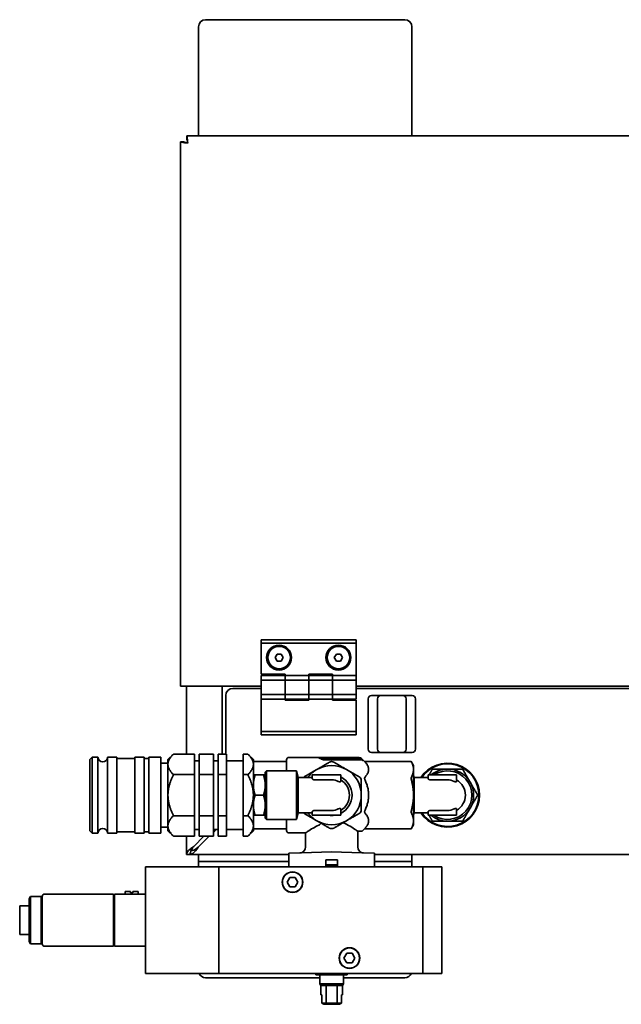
# Model space of a CAD drawing. Header units: millimetres. Extents: x 0 to 2970, y 0 to 2100.
# Tile 22 of 41: x 736 to 990, y 556 to 972. Entities that reach past the tile are written whole.
import ezdxf

# ---------------------------------------------------------------- set-up
doc = ezdxf.new("R2010")
doc.units = ezdxf.units.MM
doc.header["$LTSCALE"] = 5
doc.layers.add('Spigoli visibili(ISO)', color=7, linetype='Continuous', lineweight=35)

msp = doc.modelspace()

# ---------------------------------------------------------------- linework, layer by layer
at = {"layer": 'Spigoli visibili(ISO)'}
for p, q in [((811.5, 925.554), (811.5, 968.554)), ((814.5, 971.554), (898.5, 971.554)), ((901.5, 968.554), (901.5, 925.554)), ((806.561, 922.554), (1406.44, 922.554)), ((806.561, 921.054), (806.561, 922.554)), ((811.5, 922.554), (811.5, 925.554)), ((901.5, 925.554), (901.5, 922.554)), ((804, 690.554), (804, 919.994)), ((805.5, 919.994), (804, 919.994)), ((838, 710.054), (878, 710.054)), ((838, 708.654), (838, 710.054)), ((878, 708.654), (878, 710.054)), ((838, 708.654), (878, 708.654)), ((838, 695.554), (838, 708.654)), ((878, 695.054), (878, 708.654)), ((843.768, 702.554), (844.634, 704.054)), ((844.634, 701.054), (843.768, 702.554)), ((844.634, 704.054), (846.366, 704.054)), ((846.366, 704.054), (847.232, 702.554)), ((847.232, 702.554), (846.366, 701.054)), ((868.768, 702.554), (869.634, 704.054)), ((869.634, 701.054), (868.768, 702.554)), ((869.634, 704.054), (871.366, 704.054)), ((871.366, 704.054), (872.232, 702.554)), ((872.232, 702.554), (871.366, 701.054)), ((846.366, 701.054), (844.634, 701.054)), ((871.366, 701.054), (869.634, 701.054)), ((838, 695.554), (848, 695.554)), ((838, 695.054), (838, 693.054)), ((838, 695.054), (848, 695.054)), ((848, 695.054), (848, 695.554)), ((848, 695.054), (848, 693.054)), ((848, 695.054), (858, 695.054)), ((848, 693.054), (848, 695.054)), ((858, 695.554), (868, 695.554)), ((858, 695.054), (858, 695.554)), ((868, 695.054), (858, 695.054)), ((858, 695.054), (858, 693.054)), ((858, 693.054), (858, 695.054)), ((868, 695.054), (868, 695.554)), ((868, 695.054), (868, 693.054)), ((868, 693.054), (868, 695.054)), ((878, 695.054), (868, 695.054)), ((878, 693.054), (878, 695.054)), ((804, 690.554), (807, 690.554)), ((806.5, 661.875), (806.5, 690.554)), ((838, 690.554), (807, 690.554)), ((821.5, 690.554), (821.5, 661.875)), ((826, 689.554), (838, 689.554)), ((838, 693.054), (838, 687.054)), ((838, 693.054), (848, 693.054)), ((848, 693.054), (848, 687.054)), ((848, 687.054), (848, 693.054)), ((848, 693.054), (858, 693.054)), ((868, 693.054), (858, 693.054)), ((858, 693.054), (858, 687.054)), ((858, 687.054), (858, 693.054)), ((868, 693.054), (868, 687.054)), ((868, 687.054), (868, 693.054)), ((878, 693.054), (868, 693.054)), ((878, 687.054), (878, 693.054)), ((1086.5, 690.554), (878, 690.554)), ((878, 689.554), (1086.5, 689.554)), ((823, 686.554), (823, 661.875)), ((838, 687.054), (838, 685.054)), ((838, 687.054), (848, 687.054)), ((848, 687.054), (848, 685.054)), ((848, 685.054), (848, 687.054)), ((848, 687.054), (858, 687.054)), ((868, 687.054), (858, 687.054)), ((858, 687.054), (858, 685.054)), ((858, 685.054), (858, 687.054)), ((868, 687.054), (868, 685.054)), ((868, 685.054), (868, 687.054)), ((878, 687.054), (868, 687.054)), ((878, 685.054), (878, 687.054)), ((883, 685.154), (883, 663.954)), ((888.4, 686.554), (884.4, 686.554)), ((887, 679.054), (887, 685.154)), ((888.4, 686.554), (897.6, 686.554)), ((901.6, 686.554), (897.6, 686.554)), ((899, 679.054), (899, 685.154)), ((903, 663.954), (903, 685.154)), ((838, 685.054), (838, 671.454)), ((838, 685.054), (848, 685.054)), ((848, 685.054), (848, 684.554)), ((848, 685.054), (858, 685.054)), ((858, 684.554), (848, 684.554)), ((858, 685.054), (858, 684.554)), ((868, 685.054), (858, 685.054)), ((868, 685.054), (868, 684.554)), ((878, 685.054), (868, 685.054)), ((878, 684.554), (868, 684.554)), ((878, 684.554), (878, 671.454)), ((887, 670.054), (887, 679.054)), ((899, 670.054), (899, 679.054)), ((838, 671.454), (838, 670.054)), ((878, 671.454), (838, 671.454)), ((878, 670.054), (838, 670.054)), ((878, 671.454), (878, 670.054)), ((887, 670.054), (887, 663.954)), ((899, 670.054), (899, 663.954)), ((765.647, 659.554), (766.647, 660.554)), ((766.647, 660.554), (766.647, 628.554)), ((769.147, 660.554), (766.647, 660.554)), ((769.147, 660.554), (769.147, 628.554)), ((773.147, 628.554), (773.147, 660.554)), ((777.147, 660.554), (773.147, 660.554)), ((777.147, 660.554), (777.147, 628.554)), ((784.647, 628.554), (784.647, 660.554)), ((788.647, 660.554), (784.647, 660.554)), ((788.647, 660.554), (788.647, 628.554)), ((790.647, 628.554), (790.647, 660.554)), ((795.647, 660.554), (790.647, 660.554)), ((795.647, 660.554), (795.647, 628.554)), ((798.647, 659.554), (800.968, 661.875)), ((809.847, 661.875), (800.968, 661.875)), ((809.847, 653.214), (809.847, 661.875)), ((811.847, 661.875), (811.847, 653.214)), ((817.847, 661.875), (811.847, 661.875)), ((817.847, 653.214), (817.847, 661.875)), ((819.847, 661.875), (819.847, 653.214)), ((823.347, 661.875), (819.847, 661.875)), ((823.347, 653.214), (823.347, 661.875)), ((830.347, 661.875), (830.347, 653.214)), ((832.327, 661.875), (830.347, 661.875)), ((834.647, 659.554), (832.327, 661.875)), ((849.647, 660.454), (879.226, 660.454)), ((879.226, 660.169), (862.245, 660.169)), ((884.4, 662.554), (888.4, 662.554)), ((897.6, 662.554), (888.4, 662.554)), ((897.6, 662.554), (901.6, 662.554)), ((765.647, 629.554), (765.647, 659.554)), ((784.647, 660.054), (777.147, 660.054)), ((790.647, 660.054), (788.647, 660.054)), ((798.647, 658.054), (795.647, 658.054)), ((798.647, 657.545), (798.647, 659.554)), ((798.647, 644.554), (798.647, 657.545)), ((809.847, 659.054), (811.847, 659.054)), ((817.847, 659.054), (819.847, 659.054)), ((823.347, 659.054), (830.347, 659.054)), ((834.647, 659.554), (834.647, 657.545)), ((848.647, 658.756), (834.647, 658.756)), ((834.647, 657.545), (834.647, 644.554)), ((848.647, 659.454), (848.647, 654.804)), ((864.175, 659.506), (879.876, 659.506)), ((881.545, 658.756), (880.286, 660.015)), ((901.165, 658.756), (881.545, 658.756)), ((902.147, 657.054), (901.165, 658.756)), ((902.147, 657.054), (902.147, 655.38)), ((809.847, 653.214), (800.968, 653.214)), ((809.847, 635.894), (809.847, 653.214)), ((811.847, 653.214), (811.847, 635.894)), ((817.847, 653.214), (811.847, 653.214)), ((817.847, 635.894), (817.847, 653.214)), ((819.847, 653.214), (819.847, 635.894)), ((823.347, 653.214), (819.847, 653.214)), ((823.347, 635.894), (823.347, 653.214)), ((830.347, 653.214), (830.347, 635.894)), ((832.327, 653.214), (830.347, 653.214)), ((834.647, 653.054), (835.406, 653.054)), ((835.406, 653.054), (838.888, 653.054)), ((838.888, 653.054), (839.647, 653.054)), ((839.647, 654.304), (840.147, 654.804)), ((839.647, 634.804), (839.647, 654.304)), ((840.147, 634.304), (840.147, 654.804)), ((840.147, 654.804), (852.795, 654.804)), ((852.795, 634.304), (852.795, 654.804)), ((853.585, 652.054), (852.945, 654.442)), ((853.585, 637.054), (853.585, 652.054)), ((859.452, 652.054), (853.585, 652.054)), ((860.452, 653.054), (859.452, 653.054)), ((859.452, 651.51), (859.452, 653.054)), ((860.452, 653.054), (870.452, 653.054)), ((871.452, 653.054), (870.452, 653.054)), ((871.452, 650.377), (871.452, 653.054)), ((902.147, 655.38), (902.147, 644.554)), ((902.438, 652.054), (902.147, 653.14)), ((902.438, 652.054), (902.438, 637.054)), ((908.305, 652.054), (902.438, 652.054)), ((909.305, 653.054), (908.305, 653.054)), ((908.305, 651.51), (908.305, 653.054)), ((909.305, 653.054), (919.305, 653.054)), ((920.305, 653.054), (919.305, 653.054)), ((920.305, 650.377), (920.305, 653.054)), ((860.452, 651.017), (867.647, 651.017)), ((909.305, 651.017), (916.5, 651.017)), ((798.647, 631.564), (798.647, 644.554)), ((834.647, 644.554), (834.647, 631.564)), ((835.406, 644.554), (838.888, 644.554)), ((902.147, 644.554), (902.147, 633.729)), ((809.847, 635.894), (800.968, 635.894)), ((809.847, 627.234), (809.847, 635.894)), ((811.847, 635.894), (811.847, 627.234)), ((817.847, 635.894), (811.847, 635.894)), ((817.847, 627.234), (817.847, 635.894)), ((819.847, 635.894), (819.847, 627.234)), ((823.347, 635.894), (819.847, 635.894)), ((823.347, 627.234), (823.347, 635.894)), ((830.347, 635.894), (830.347, 627.234)), ((832.327, 635.894), (830.347, 635.894)), ((835.406, 636.054), (834.647, 636.054)), ((835.406, 636.054), (838.888, 636.054)), ((839.647, 636.054), (838.888, 636.054)), ((853.585, 637.054), (852.945, 634.666)), ((859.452, 637.054), (853.585, 637.054)), ((859.452, 637.599), (859.452, 636.054)), ((859.452, 636.054), (860.452, 636.054)), ((867.647, 638.091), (860.452, 638.091)), ((870.452, 636.054), (860.452, 636.054)), ((870.452, 636.054), (871.452, 636.054)), ((871.452, 638.732), (871.452, 636.054)), ((902.438, 637.054), (902.147, 635.969)), ((908.305, 637.054), (902.438, 637.054)), ((908.305, 637.599), (908.305, 636.054)), ((909.305, 636.054), (908.305, 636.054)), ((916.5, 638.091), (909.305, 638.091)), ((919.305, 636.054), (909.305, 636.054)), ((919.305, 636.054), (920.305, 636.054)), ((920.305, 636.054), (920.305, 638.732)), ((798.647, 629.554), (798.647, 631.564)), ((834.647, 631.564), (834.647, 629.554)), ((839.647, 634.804), (840.147, 634.304)), ((840.147, 634.304), (852.795, 634.304)), ((848.647, 634.304), (848.647, 629.654)), ((902.147, 632.054), (901.165, 630.353)), ((902.147, 633.729), (902.147, 632.054)), ((765.647, 629.554), (766.647, 628.554)), ((769.147, 628.554), (766.647, 628.554)), ((777.147, 628.554), (773.147, 628.554)), ((784.647, 629.054), (777.147, 629.054)), ((788.647, 628.554), (784.647, 628.554)), ((790.647, 629.054), (788.647, 629.054)), ((795.647, 628.554), (790.647, 628.554)), ((798.647, 631.054), (795.647, 631.054)), ((798.647, 629.554), (800.968, 627.234)), ((809.847, 627.234), (800.968, 627.234)), ((806.5, 619.554), (806.5, 627.234)), ((809.5, 622.947), (813.787, 627.234)), ((809.847, 630.054), (811.847, 630.054)), ((816.073, 627.234), (811.393, 622.554)), ((817.847, 627.234), (811.847, 627.234)), ((818.893, 630.054), (817.847, 629.008)), ((817.847, 630.054), (819.847, 630.054)), ((823.347, 627.234), (819.847, 627.234)), ((823.347, 630.054), (830.347, 630.054)), ((832.327, 627.234), (830.347, 627.234)), ((834.647, 629.554), (832.327, 627.234)), ((848.647, 630.353), (834.647, 630.353)), ((849.647, 628.654), (856.647, 628.654)), ((856.647, 628.654), (856.647, 622.713)), ((878.647, 629.304), (878.647, 622.713)), ((878.647, 629.304), (879.876, 629.304)), ((881.545, 630.353), (880.936, 629.744)), ((901.165, 630.353), (881.545, 630.353)), ((808, 619.554), (806.5, 619.554)), ((849.647, 619.554), (808, 619.554)), ((811.5, 619.554), (811.5, 616.554)), ((849.876, 620.062), (849.647, 620.054)), ((849.647, 620.054), (849.647, 614.354)), ((849.876, 620.062), (854.875, 620.237)), ((867.647, 620.683), (854.875, 620.237)), ((880.419, 620.237), (867.647, 620.683)), ((880.419, 620.237), (885.419, 620.062)), ((885.647, 620.054), (885.419, 620.062)), ((885.647, 620.054), (885.647, 614.354)), ((1405, 619.554), (885.647, 619.554)), ((901.5, 616.554), (901.5, 619.554)), ((814.5, 616.554), (811.5, 616.554)), ((811.5, 614.354), (811.5, 616.554)), ((814.5, 616.554), (849.647, 616.554)), ((865.147, 614.354), (865.147, 617.254)), ((865.147, 617.254), (870.147, 617.254)), ((870.147, 615.137), (865.147, 615.137)), ((866.996, 614.704), (865.147, 614.704)), ((868.298, 614.704), (866.996, 614.704)), ((866.996, 614.354), (866.996, 614.704)), ((868.298, 614.704), (868.298, 614.354)), ((870.147, 614.704), (868.298, 614.704)), ((870.147, 617.254), (870.147, 614.354)), ((885.647, 616.554), (898.5, 616.554)), ((901.5, 616.554), (898.5, 616.554)), ((901.5, 616.554), (901.5, 614.354)), ((789.147, 614.354), (789.147, 569.354)), ((789.147, 614.354), (820.147, 614.354)), ((820.147, 614.354), (820.147, 569.354)), ((820.147, 614.354), (820.147, 569.354)), ((820.147, 614.354), (906.147, 614.354)), ((906.147, 614.354), (906.147, 569.354)), ((906.147, 614.354), (906.147, 569.354)), ((906.147, 614.354), (914.147, 614.354)), ((914.147, 614.354), (914.147, 569.354)), ((848.838, 607.854), (849.992, 609.854)), ((849.992, 605.854), (848.838, 607.854)), ((849.992, 609.854), (852.302, 609.854)), ((852.302, 609.854), (853.457, 607.854)), ((853.457, 607.854), (852.302, 605.854)), ((775.647, 602.854), (746.647, 602.854)), ((775.647, 602.854), (775.647, 601.854)), ((789.147, 602.854), (776.147, 602.854)), ((776.147, 599.354), (776.147, 602.854)), ((780.597, 603.854), (782.847, 603.854)), ((780.597, 602.854), (780.597, 603.854)), ((782.847, 603.354), (782.847, 603.854)), ((782.847, 603.354), (783.847, 603.354)), ((783.847, 603.854), (783.847, 603.354)), ((783.847, 603.854), (786.097, 603.854)), ((786.097, 602.854), (786.097, 603.854)), ((852.302, 605.854), (849.992, 605.854)), ((740.147, 600.854), (740.725, 601.854)), ((740.147, 600.854), (740.147, 582.854)), ((740.725, 601.854), (740.725, 581.854)), ((745.147, 601.854), (740.725, 601.854)), ((745.147, 601.854), (745.147, 581.854)), ((745.647, 598.604), (745.147, 598.604)), ((745.647, 601.854), (745.647, 581.854)), ((775.647, 601.854), (775.647, 581.854)), ((776.147, 598.354), (775.647, 598.354)), ((776.147, 599.354), (776.147, 584.354)), ((736.147, 597.854), (736.147, 585.854)), ((740.147, 597.854), (736.147, 597.854)), ((740.147, 585.854), (736.147, 585.854)), ((740.147, 582.854), (740.725, 581.854)), ((745.147, 581.854), (740.725, 581.854)), ((745.647, 585.104), (745.147, 585.104)), ((776.147, 585.354), (775.647, 585.354)), ((775.647, 581.854), (775.647, 580.854)), ((776.147, 580.854), (776.147, 584.354)), ((746.647, 580.854), (775.647, 580.854)), ((789.147, 580.854), (776.147, 580.854)), ((872.838, 575.854), (873.992, 577.854)), ((873.992, 577.854), (876.302, 577.854)), ((876.302, 577.854), (877.457, 575.854)), ((873.992, 573.854), (872.838, 575.854)), ((876.302, 573.854), (873.992, 573.854)), ((877.457, 575.854), (876.302, 573.854)), ((789.147, 569.354), (820.147, 569.354)), ((820.147, 569.354), (906.147, 569.354)), ((861.047, 569.354), (861.047, 568.754)), ((874.247, 569.354), (874.247, 568.754)), ((906.147, 569.354), (914.147, 569.354)), ((862.647, 567.554), (814.5, 567.554)), ((874.247, 568.754), (861.047, 568.754)), ((862.647, 568.754), (862.647, 565.047)), ((872.647, 565.047), (862.647, 565.047)), ((863.047, 564.354), (862.647, 565.047)), ((872.247, 564.354), (872.647, 565.047)), ((872.647, 568.754), (872.647, 565.047)), ((898.5, 567.554), (872.647, 567.554)), ((865.376, 564.354), (863.047, 564.354)), ((863.047, 564.354), (863.047, 560.354)), ((869.919, 564.354), (865.376, 564.354)), ((865.376, 564.354), (865.376, 556.854)), ((872.247, 564.354), (869.919, 564.354)), ((869.919, 556.854), (869.919, 564.354)), ((872.247, 564.354), (872.247, 560.354)), ((863.047, 560.354), (863.505, 560.354)), ((863.505, 556.854), (863.505, 560.354)), ((865.376, 556.854), (863.505, 556.854)), ((865.376, 556.854), (869.919, 556.854)), ((871.79, 556.854), (869.919, 556.854)), ((871.79, 560.354), (871.79, 556.854)), ((871.79, 560.354), (872.247, 560.354)), ((865.512, 556.354), (864.398, 556.354)), ((865.512, 556.354), (869.783, 556.354)), ((870.897, 556.354), (869.783, 556.354))]:
    msp.add_line(p, q, dxfattribs=at)
for centre, radius in [((845.5, 702.554), 5.25), ((845.5, 702.554), 4.75), ((870.5, 702.554), 5.25), ((870.5, 702.554), 4.75), ((851.147, 607.854), 4.35), ((851.147, 607.854), 4.25), ((875.147, 575.854), 4.35), ((875.147, 575.854), 4.25)]:
    msp.add_circle(centre, radius, dxfattribs=at)
for centre, radius, start, end in [((814.5, 968.554), 3, 90, 180), ((898.5, 968.554), 3, 0, 90), ((826, 686.554), 3, 90, 180), ((884.4, 685.154), 1.4, 90, 180), ((888.4, 685.154), 1.4, 90, 180), ((897.6, 685.154), 1.4, 0, 90), ((901.6, 685.154), 1.4, 0, 90), ((771.147, 660.554), 2, 180, 0), ((849.647, 659.454), 1, 90, 180), ((879.226, 658.954), 1.5, 45, 90), ((884.4, 663.954), 1.4, 180, 270), ((888.4, 663.954), 1.4, 180, 270), ((897.6, 663.954), 1.4, 270, 0), ((901.6, 663.954), 1.4, 270, 0), ((867.647, 644.554), 12.5, 60, 120), ((916.5, 644.554), 13.5, 213.74899, 146.25101), ((916.5, 644.554), 13.2, 214.62354, 145.37646), ((851.496, 654.054), 1.5, 15, 30), ((867.647, 644.554), 12.5, 120, 143.1301), ((867.647, 644.554), 8.586, 81.89812, 98.10188), ((867.647, 644.554), 8.586, 296.30718, 63.69282), ((867.647, 644.554), 12.5, 0, 60), ((916.5, 644.554), 11, 90, 129.40057), ((916.5, 644.554), 10.25, 236.02365, 123.97635), ((916.5, 644.554), 11, 30, 90), ((867.647, 644.554), 6.463, 64.27781, 90), ((867.647, 644.554), 7.5, 300.48671, 59.51329), ((916.5, 644.554), 6.463, 64.27781, 90), ((916.5, 644.554), 7.5, 300.48671, 59.51329), ((916.5, 644.554), 11, 330, 30), ((867.647, 644.554), 12.5, 300, 0), ((867.647, 644.554), 12.5, 216.8699, 240), ((867.647, 644.554), 8.586, 261.89812, 278.10188), ((867.647, 644.554), 6.463, 270, 295.72219), ((916.5, 644.554), 11, 230.59943, 270), ((916.5, 644.554), 11, 270, 330), ((916.5, 644.554), 6.463, 270, 295.72219), ((851.496, 635.054), 1.5, 330, 345), ((867.647, 644.554), 12.5, 240, 300), ((771.147, 628.554), 2, 0, 180), ((849.647, 629.654), 1, 180, 270), ((879.876, 630.804), 1.5, 270, 315), ((854.147, 622.713), 2.5, 272, 0), ((881.147, 622.713), 2.5, 180, 268), ((746.647, 601.854), 1, 90, 180), ((746.647, 581.854), 1, 180, 270), ((814.5, 570.554), 3, 203.57818, 270), ((898.5, 570.554), 3, 270, 336.42182)]:
    msp.add_arc(centre, radius, start, end, dxfattribs=at)
for centre, major_axis, ratio, start_param, end_param in [((879.225, 658.643), (-0.015, -1.526), 0.9825892, 2.365439, 3.1515112), ((867.683, 636.844), (-14.523, -16.163), 0.0257157, 4.996141, 5.0123)]:
    msp.add_ellipse(centre, major_axis=major_axis, ratio=ratio, start_param=start_param, end_param=end_param, dxfattribs=at)
for points, knots in [([(807, 919.554), (806.905, 920.581), (806.809, 921.589), (806.713, 922.12), (806.662, 922.402), (806.612, 922.554), (806.561, 922.554)], [0, 0, 0, 0, 1.0263219, 1.0263219, 1.0263219, 1.5707963, 1.5707963, 1.5707963, 1.5707963]), ([(804, 919.994), (804, 919.898), (804.568, 919.802), (805.446, 919.707), (805.912, 919.656), (806.456, 919.605), (807, 919.554)], [0, 0, 0, 0, 1.0263219, 1.0263219, 1.0263219, 1.5707963, 1.5707963, 1.5707963, 1.5707963]), ([(807, 919.554), (806.39, 919.668), (805.801, 919.782), (805.591, 919.896), (805.531, 919.928), (805.5, 919.961), (805.5, 919.994)], [0, 0, 0, 0, 1.2205093, 1.2205093, 1.2205093, 1.5707963, 1.5707963, 1.5707963, 1.5707963]), ([(807, 919.554), (806.886, 920.164), (806.773, 920.754), (806.659, 920.963), (806.626, 921.023), (806.594, 921.054), (806.561, 921.054)], [0, 0, 0, 0, 1.2205093, 1.2205093, 1.2205093, 1.5707963, 1.5707963, 1.5707963, 1.5707963]), ([(862.995, 659.964), (862.935, 659.998), (862.874, 660.029), (862.646, 660.125), (862.429, 660.169), (862.245, 660.169)], [-0.074402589, -0.074402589, -0.074402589, -0.074402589, -0.055193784, -0.055193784, 0, 0, 0, 0]), ([(862.995, 659.964), (863.045, 659.935), (863.095, 659.905), (863.145, 659.876), (863.238, 659.821), (863.332, 659.766), (863.425, 659.711)], [0.00366448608, 0.00366448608, 0.00366448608, 0.00366448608, 0.00383826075, 0.00383826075, 0.00383826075, 0.0041630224, 0.0041630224, 0.0041630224, 0.0041630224]), ([(863.425, 659.711), (863.484, 659.677), (863.544, 659.647), (863.773, 659.55), (863.99, 659.506), (864.175, 659.506)], [-0.522392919, -0.522392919, -0.522392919, -0.522392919, -0.50342759, -0.50342759, -0.447970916, -0.447970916, -0.447970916, -0.447970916]), ([(868.647, 658.411), (868.6, 658.438), (868.551, 658.463), (868.235, 658.613), (867.935, 658.679), (867.359, 658.679), (867.059, 658.613), (866.743, 658.463), (866.694, 658.438), (866.647, 658.411)], [0.25781583, 0.25781583, 0.25781583, 0.25781583, 0.27390966, 0.27390966, 0.36024837, 0.36024837, 0.44658707, 0.44658707, 0.4626809, 0.4626809, 0.4626809, 0.4626809]), ([(880.936, 659.058), (880.806, 659.191), (880.621, 659.318), (880.278, 659.462), (880.061, 659.506), (879.876, 659.506)], [0.78818015, 0.78818015, 0.78818015, 0.78818015, 0.84421949, 0.84421949, 0.89968884, 0.89968884, 0.89968884, 0.89968884]), ([(881.545, 658.756), (881.545, 658.756), (881.557, 658.743), (881.601, 658.694), (881.633, 658.658), (881.691, 658.594), (881.708, 658.575), (881.726, 658.555)], [-0.295489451, -0.295489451, -0.295489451, -0.295489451, -0.262167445, -0.262167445, -0.228845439, -0.228845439, -0.216032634, -0.216032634, -0.216032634, -0.216032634]), ([(901.165, 658.756), (901.165, 658.756), (901.189, 658.709), (901.246, 658.6), (901.257, 658.578), (901.269, 658.555)], [-0.262623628, -0.262623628, -0.262623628, -0.262623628, -0.199688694, -0.199688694, -0.185881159, -0.185881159, -0.185881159, -0.185881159]), ([(856.147, 652.348), (856.1, 652.321), (856.054, 652.292), (855.92, 652.199), (855.835, 652.129), (855.757, 652.054)], [0.25781583, 0.25781583, 0.25781583, 0.25781583, 0.273909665, 0.273909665, 0.305590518, 0.305590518, 0.305590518, 0.305590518]), ([(880.147, 650.616), (880.147, 650.671), (880.145, 650.726), (880.116, 651.074), (880.023, 651.367), (879.735, 651.866), (879.528, 652.093), (879.241, 652.292), (879.194, 652.321), (879.147, 652.348)], [0.25781583, 0.25781583, 0.25781583, 0.25781583, 0.27390966, 0.27390966, 0.36024837, 0.36024837, 0.44658707, 0.44658707, 0.4626809, 0.4626809, 0.4626809, 0.4626809]), ([(881.726, 652.204), (881.708, 652.184), (881.691, 652.162), (881.633, 652.077), (881.601, 652.005), (881.557, 651.842), (881.545, 651.751), (881.545, 651.559), (881.557, 651.456), (881.601, 651.244), (881.633, 651.135), (881.691, 650.987), (881.708, 650.946), (881.726, 650.905)], [-0.37494627, -0.37494627, -0.37494627, -0.37494627, -0.36213346, -0.36213346, -0.32881146, -0.32881146, -0.29548945, -0.29548945, -0.26216745, -0.26216745, -0.22884544, -0.22884544, -0.21603263, -0.21603263, -0.21603263, -0.21603263]), ([(901.269, 652.204), (901.257, 652.181), (901.246, 652.155), (901.189, 652.003), (901.165, 651.837), (901.165, 651.473), (901.189, 651.26), (901.246, 650.999), (901.257, 650.952), (901.269, 650.905)], [-0.3393661, -0.3393661, -0.3393661, -0.3393661, -0.32555856, -0.32555856, -0.26262363, -0.26262363, -0.19968869, -0.19968869, -0.18588116, -0.18588116, -0.18588116, -0.18588116]), ([(859.452, 651.51), (859.452, 651.459), (859.477, 651.401), (859.579, 651.286), (859.655, 651.229), (859.831, 651.136), (859.941, 651.093), (860.187, 651.033), (860.323, 651.017), (860.452, 651.017)], [0.15489794, 0.15489794, 0.15489794, 0.15489794, 0.19562383, 0.19562383, 0.23634972, 0.23634972, 0.27519662, 0.27519662, 0.31404352, 0.31404352, 0.31404352, 0.31404352]), ([(871.452, 650.377), (871.452, 650.32), (871.43, 650.266), (871.33, 650.193), (871.252, 650.174), (871.066, 650.174), (870.95, 650.193), (870.702, 650.266), (870.571, 650.32), (870.452, 650.377)], [0.5016274, 0.5016274, 0.5016274, 0.5016274, 0.5411176, 0.5411176, 0.58060781, 0.58060781, 0.62009801, 0.62009801, 0.65958822, 0.65958822, 0.65958822, 0.65958822]), ([(908.305, 651.51), (908.305, 651.458), (908.332, 651.398), (908.438, 651.28), (908.519, 651.222), (908.698, 651.13), (908.806, 651.089), (909.047, 651.032), (909.18, 651.017), (909.305, 651.017)], [0.46892473, 0.46892473, 0.46892473, 0.46892473, 0.51075718, 0.51075718, 0.55258964, 0.55258964, 0.59032203, 0.59032203, 0.62805442, 0.62805442, 0.62805442, 0.62805442]), ([(919.305, 650.377), (919.424, 650.32), (919.555, 650.266), (919.803, 650.193), (919.919, 650.174), (920.105, 650.174), (920.183, 650.193), (920.283, 650.266), (920.305, 650.32), (920.305, 650.377)], [-0.15796082, -0.15796082, -0.15796082, -0.15796082, -0.11847061, -0.11847061, -0.07898041, -0.07898041, -0.0394902, -0.0394902, 0, 0, 0, 0]), ([(855.757, 637.055), (855.835, 636.979), (855.92, 636.909), (856.054, 636.817), (856.1, 636.787), (856.147, 636.76)], [0.414906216, 0.414906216, 0.414906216, 0.414906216, 0.44658707, 0.44658707, 0.462680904, 0.462680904, 0.462680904, 0.462680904]), ([(860.452, 638.091), (860.326, 638.091), (860.194, 638.076), (859.953, 638.02), (859.845, 637.979), (859.665, 637.887), (859.585, 637.829), (859.479, 637.71), (859.452, 637.651), (859.452, 637.599)], [0.31402721, 0.31402721, 0.31402721, 0.31402721, 0.35175961, 0.35175961, 0.389492, 0.389492, 0.43132445, 0.43132445, 0.47315691, 0.47315691, 0.47315691, 0.47315691]), ([(871.452, 638.732), (871.452, 638.789), (871.43, 638.842), (871.33, 638.915), (871.252, 638.935), (871.066, 638.935), (870.95, 638.915), (870.702, 638.842), (870.571, 638.789), (870.452, 638.732)], [-0.15796082, -0.15796082, -0.15796082, -0.15796082, -0.11847061, -0.11847061, -0.07898041, -0.07898041, -0.0394902, -0.0394902, 0, 0, 0, 0]), ([(879.147, 636.76), (879.194, 636.787), (879.241, 636.817), (879.528, 637.016), (879.735, 637.243), (880.023, 637.741), (880.116, 638.034), (880.145, 638.383), (880.147, 638.438), (880.147, 638.492)], [0.25781583, 0.25781583, 0.25781583, 0.25781583, 0.27390966, 0.27390966, 0.36024837, 0.36024837, 0.44658707, 0.44658707, 0.4626809, 0.4626809, 0.4626809, 0.4626809]), ([(881.726, 638.203), (881.708, 638.163), (881.691, 638.122), (881.633, 637.973), (881.601, 637.865), (881.557, 637.653), (881.545, 637.55), (881.545, 637.357), (881.557, 637.267), (881.601, 637.104), (881.633, 637.031), (881.691, 636.947), (881.708, 636.925), (881.726, 636.904)], [-0.37494627, -0.37494627, -0.37494627, -0.37494627, -0.36213346, -0.36213346, -0.32881146, -0.32881146, -0.29548945, -0.29548945, -0.26216745, -0.26216745, -0.22884544, -0.22884544, -0.21603263, -0.21603263, -0.21603263, -0.21603263]), ([(901.269, 638.203), (901.257, 638.157), (901.246, 638.11), (901.189, 637.848), (901.165, 637.635), (901.165, 637.272), (901.189, 637.105), (901.246, 636.953), (901.257, 636.928), (901.269, 636.904)], [-0.3393661, -0.3393661, -0.3393661, -0.3393661, -0.32555856, -0.32555856, -0.26262363, -0.26262363, -0.19968869, -0.19968869, -0.18588116, -0.18588116, -0.18588116, -0.18588116]), ([(909.305, 638.091), (909.18, 638.091), (909.047, 638.076), (908.806, 638.02), (908.698, 637.979), (908.519, 637.887), (908.438, 637.829), (908.332, 637.71), (908.305, 637.651), (908.305, 637.599)], [0, 0, 0, 0, 0.03773239, 0.03773239, 0.07546479, 0.07546479, 0.11729724, 0.11729724, 0.1591297, 0.1591297, 0.1591297, 0.1591297]), ([(919.305, 638.732), (919.424, 638.789), (919.555, 638.842), (919.803, 638.915), (919.919, 638.935), (920.105, 638.935), (920.183, 638.915), (920.283, 638.842), (920.305, 638.789), (920.305, 638.732)], [0.5016274, 0.5016274, 0.5016274, 0.5016274, 0.5411176, 0.5411176, 0.58060781, 0.58060781, 0.62009801, 0.62009801, 0.65958822, 0.65958822, 0.65958822, 0.65958822]), ([(862.245, 631.866), (861.355, 631.488), (860.55, 631.068), (858.926, 630.158), (858.085, 629.619), (857.23, 629.053), (857.01, 628.903), (856.718, 628.704), (856.647, 628.654), (856.647, 628.654)], [-2.9054905, -2.9054905, -2.9054905, -2.9054905, -2.5947863, -2.5947863, -2.16427, -2.16427, -1.9490118, -1.9490118, -1.7337537, -1.7337537, -1.7337537, -1.7337537]), ([(862.245, 631.866), (862.402, 631.933), (862.552, 632.025), (862.8, 632.222), (862.901, 632.32), (862.995, 632.426)], [-1.37503014, -1.37503014, -1.37503014, -1.37503014, -1.31746234, -1.31746234, -1.27310404, -1.27310404, -1.27310404, -1.27310404]), ([(878.647, 629.304), (878.647, 629.304), (878.575, 629.356), (878.283, 629.565), (878.062, 629.722), (877.205, 630.315), (876.365, 630.88), (874.609, 631.921), (873.615, 632.465), (872.508, 632.927)], [1.7434216, 1.7434216, 1.7434216, 1.7434216, 1.9594989, 1.9594989, 2.1755762, 2.1755762, 2.6077307, 2.6077307, 2.9834617, 2.9834617, 2.9834617, 2.9834617]), ([(866.647, 630.698), (866.694, 630.671), (866.743, 630.645), (867.059, 630.496), (867.359, 630.43), (867.935, 630.43), (868.235, 630.496), (868.551, 630.645), (868.6, 630.671), (868.647, 630.698)], [0.25781583, 0.25781583, 0.25781583, 0.25781583, 0.27390966, 0.27390966, 0.36024837, 0.36024837, 0.44658707, 0.44658707, 0.4626809, 0.4626809, 0.4626809, 0.4626809]), ([(881.726, 630.553), (881.708, 630.533), (881.691, 630.514), (881.633, 630.45), (881.601, 630.414), (881.557, 630.365), (881.545, 630.353), (881.545, 630.353)], [-0.374946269, -0.374946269, -0.374946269, -0.374946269, -0.362133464, -0.362133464, -0.328811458, -0.328811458, -0.295489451, -0.295489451, -0.295489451, -0.295489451]), ([(901.269, 630.553), (901.257, 630.53), (901.246, 630.508), (901.189, 630.399), (901.165, 630.353), (901.165, 630.353)], [-0.339366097, -0.339366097, -0.339366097, -0.339366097, -0.325558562, -0.325558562, -0.262623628, -0.262623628, -0.262623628, -0.262623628]), ([(806.5, 619.554), (806.5, 620.293), (807.068, 621.032), (807.946, 621.771), (808.412, 622.163), (808.956, 622.555), (809.5, 622.947)], [0, 0, 0, 0, 1.0263219, 1.0263219, 1.0263219, 1.5707963, 1.5707963, 1.5707963, 1.5707963]), ([(809.5, 622.947), (808.89, 622.068), (808.301, 621.19), (808.091, 620.311), (808.031, 620.059), (808, 619.806), (808, 619.554)], [0, 0, 0, 0, 1.2205093, 1.2205093, 1.2205093, 1.5707963, 1.5707963, 1.5707963, 1.5707963]), ([(811.393, 622.554), (810.654, 621.528), (809.915, 620.52), (809.176, 619.988), (808.784, 619.706), (808.392, 619.554), (808, 619.554)], [0, 0, 0, 0, 1.0263219, 1.0263219, 1.0263219, 1.5707963, 1.5707963, 1.5707963, 1.5707963]), ([(808.357, 621.076), (809.117, 621.169), (809.877, 621.544), (810.637, 622.039), (810.889, 622.204), (811.141, 622.379), (811.393, 622.554)], [0.1650444, 0.1650444, 0.1650444, 0.1650444, 1.2205093, 1.2205093, 1.2205093, 1.5707963, 1.5707963, 1.5707963, 1.5707963])]:
    msp.add_open_spline(points, degree=3, knots=knots, dxfattribs=at)
for points, weights in [([(798.647, 657.545), (798.647, 659.554), (800.968, 661.875)], [1, 1.13404643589, 1.1937262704]), ([(832.327, 661.875), (834.647, 659.554), (834.647, 657.545)], [1.1937262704, 1.13404643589, 1]), ([(800.968, 653.214), (798.647, 655.535), (798.647, 657.545)], [1.1937262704, 1.13404643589, 1]), ([(834.647, 657.545), (834.647, 655.535), (832.327, 653.214)], [1, 1.13404643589, 1.1937262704]), ([(866.647, 658.411), (863.884, 656.815), (861.397, 655.38)], [2.76058260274, 2.91434086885, 2.91434086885]), ([(873.897, 655.38), (871.411, 656.815), (868.647, 658.411)], [2.91434086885, 2.91434086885, 2.76058260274]), ([(881.726, 658.555), (884.603, 655.38), (881.726, 652.204)], [1.09199725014, 1.22485556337, 1.09199725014]), ([(901.269, 658.555), (902.147, 656.876), (902.147, 655.38)], [2.34163008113, 2.48407779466, 2.48407779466]), ([(798.647, 644.554), (798.647, 648.573), (800.968, 653.214)], [1, 1.13404643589, 1.1937262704]), ([(832.327, 653.214), (834.647, 648.573), (834.647, 644.554)], [1.1937262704, 1.13404643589, 1]), ([(835.406, 653.054), (834.647, 650.777), (834.647, 648.804)], [1.49562504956, 1.61131204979, 1.61131204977]), ([(839.647, 648.804), (839.647, 650.777), (838.888, 653.054)], [1.61131204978, 1.61131204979, 1.49562504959]), ([(861.397, 655.38), (858.911, 653.944), (856.147, 652.348)], [2.91434086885, 2.91434086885, 2.76058260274]), ([(879.147, 652.348), (876.384, 653.944), (873.897, 655.38)], [2.76058260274, 2.91434086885, 2.91434086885]), ([(902.147, 655.38), (902.147, 653.883), (901.269, 652.204)], [2.48407779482, 2.48407779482, 2.34163008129]), ([(908.129, 652.054), (908.217, 652.207), (908.305, 652.36)], [1.4954412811, 1.49301352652, 1.49022419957]), ([(908.706, 653.054), (909.393, 654.244), (910.149, 655.554)], [1.476011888, 1.4494677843, 1.40320407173]), ([(910.149, 655.554), (913.553, 655.554), (916.5, 655.554)], [1.40320407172, 1.51174228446, 1.51174228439]), ([(916.5, 655.554), (919.448, 655.554), (922.851, 655.554)], [1.51174228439, 1.51174228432, 1.40320407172]), ([(922.851, 655.554), (924.553, 652.607), (926.027, 650.054)], [1.40320407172, 1.51174228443, 1.51174228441]), ([(834.647, 648.804), (834.647, 646.832), (835.406, 644.554)], [1.61131204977, 1.61131204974, 1.49562504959]), ([(838.888, 644.554), (839.647, 646.832), (839.647, 648.804)], [1.49562504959, 1.61131204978, 1.61131204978]), ([(880.147, 650.616), (880.147, 647.425), (880.147, 644.554)], [2.26198559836, 2.38797312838, 2.38797312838]), ([(881.726, 650.905), (884.603, 644.554), (881.726, 638.203)], [1.09199725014, 1.22485556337, 1.09199725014]), ([(901.269, 650.905), (902.147, 647.548), (902.147, 644.554)], [2.34163008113, 2.48407779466, 2.48407779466]), ([(926.027, 650.054), (927.5, 647.502), (929.202, 644.554)], [1.51174228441, 1.51174228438, 1.40320407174]), ([(800.968, 635.894), (798.647, 640.535), (798.647, 644.554)], [1.1937262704, 1.13404643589, 1]), ([(834.647, 644.554), (834.647, 640.535), (832.327, 635.894)], [1, 1.13404643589, 1.1937262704]), ([(835.406, 644.554), (834.647, 642.277), (834.647, 640.304)], [1.49562504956, 1.61131204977, 1.61131204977]), ([(839.647, 640.304), (839.647, 642.277), (838.888, 644.554)], [1.61131204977, 1.61131204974, 1.49562504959]), ([(880.147, 644.554), (880.147, 641.683), (880.147, 638.492)], [2.38797312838, 2.38797312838, 2.26198559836]), ([(902.147, 644.554), (902.147, 641.561), (901.269, 638.203)], [2.48407779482, 2.48407779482, 2.34163008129]), ([(929.202, 644.554), (927.5, 641.607), (926.027, 639.054)], [1.40320407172, 1.51174228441, 1.51174228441]), ([(834.647, 640.304), (834.647, 638.332), (835.406, 636.054)], [1.61131204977, 1.61131204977, 1.49562504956]), ([(838.888, 636.054), (839.647, 638.332), (839.647, 640.304)], [1.49562504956, 1.6113120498, 1.61131204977]), ([(798.647, 631.564), (798.647, 633.573), (800.968, 635.894)], [1, 1.13404643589, 1.1937262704]), ([(832.327, 635.894), (834.647, 633.573), (834.647, 631.564)], [1.1937262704, 1.13404643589, 1]), ([(856.147, 636.76), (858.911, 635.164), (861.397, 633.729)], [2.51776048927, 2.65799410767, 2.65799410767]), ([(873.897, 633.729), (876.384, 635.164), (879.147, 636.76)], [2.67193957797, 2.67193957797, 2.53097020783]), ([(881.726, 636.904), (884.603, 633.729), (881.726, 630.553)], [1.09199725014, 1.22485556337, 1.09199725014]), ([(901.269, 636.904), (902.147, 635.226), (902.147, 633.729)], [2.34163008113, 2.48407779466, 2.48407779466]), ([(908.305, 636.748), (908.217, 636.902), (908.129, 637.054)], [1.49022419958, 1.49301352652, 1.4954412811]), ([(910.149, 633.554), (909.393, 634.865), (908.706, 636.054)], [1.40320407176, 1.44946778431, 1.47601188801]), ([(926.027, 639.054), (924.553, 636.502), (922.851, 633.554)], [1.51174228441, 1.51174228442, 1.40320407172]), ([(800.968, 627.234), (798.647, 629.554), (798.647, 631.564)], [1.1937262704, 1.13404643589, 1]), ([(834.647, 631.564), (834.647, 629.554), (832.327, 627.234)], [1, 1.13404643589, 1.1937262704]), ([(861.397, 633.729), (863.884, 632.293), (866.647, 630.698)], [2.65799410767, 2.65799410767, 2.51776048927]), ([(868.647, 630.698), (871.411, 632.293), (873.897, 633.729)], [2.53097020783, 2.67193957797, 2.67193957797]), ([(902.147, 633.729), (902.147, 632.232), (901.269, 630.553)], [2.48407779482, 2.48407779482, 2.34163008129]), ([(916.5, 633.554), (913.553, 633.554), (910.149, 633.554)], [1.5117422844, 1.5117422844, 1.40320407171]), ([(922.851, 633.554), (919.448, 633.554), (916.5, 633.554)], [1.40320407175, 1.51174228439, 1.5117422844])]:
    msp.add_rational_spline(points, weights, degree=2, dxfattribs=at)
for points, degree in [([(880.936, 659.058), (880.72, 659.279), (880.503, 659.5), (880.286, 659.721)], 3), ([(864.398, 556.354), (863.951, 556.574), (863.505, 556.854)], 2), ([(865.376, 556.854), (865.42, 556.687), (865.465, 556.521), (865.512, 556.354)], 3), ([(869.783, 556.354), (869.829, 556.521), (869.875, 556.687), (869.919, 556.854)], 3), ([(871.79, 556.854), (871.343, 556.574), (870.897, 556.354)], 2)]:
    msp.add_open_spline(points, degree=degree, dxfattribs=at)

doc.saveas('drawing.dxf')
